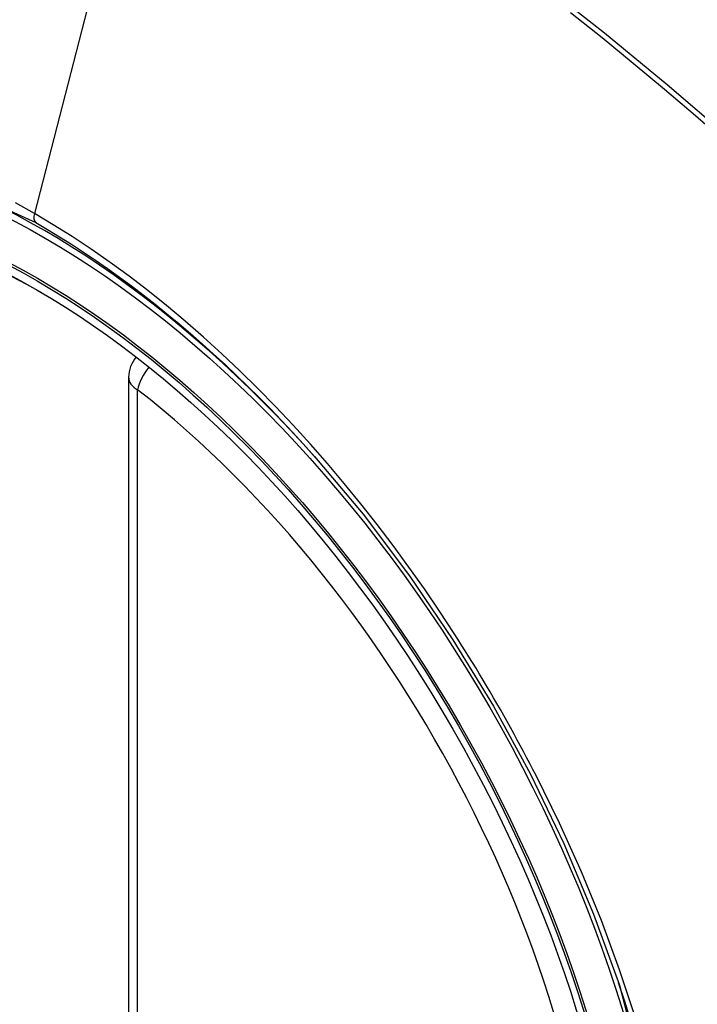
# Model space of a CAD drawing. Header units: inches. Extents: x 20 to 448, y 48 to 213.
# Tile 229 of 235: x 411.547 to 411.808, y 186.777 to 187.156. Entities that reach past the tile are written whole.
import ezdxf

# ---------------------------------------------------------------- set-up
doc = ezdxf.new("R2010")
doc.units = ezdxf.units.IN
doc.header["$MEASUREMENT"] = 0
doc.layers.add('Visible Edges(ANSI)', color=7, linetype='Continuous', lineweight=25)
doc.layers.add('Visible Tangent Edges(ANSI)', color=7, linetype='Continuous', lineweight=25)

msp = doc.modelspace()

# ---------------------------------------------------------------- linework, layer by layer
at = {"layer": 'Visible Edges(ANSI)'}
msp.add_line((411.5892085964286, 187.0179544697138), (411.5892085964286, 186.5332812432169), dxfattribs=at)
at = {"layer": 'Visible Edges(ANSI)', "flags": 128}
msp.add_lwpolyline([(411.6607268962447, 186.9874978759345), (411.6794386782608, 186.9652213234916), (411.6972873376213, 186.9416070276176), (411.714071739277, 186.9169161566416), (411.7296202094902, 186.8914264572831), (411.7438813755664, 186.8652504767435), (411.7567741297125, 186.8385444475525), (411.7682280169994, 186.8114435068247), (411.7781762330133, 186.7840696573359)], dxfattribs=at)
at = {"layer": 'Visible Edges(ANSI)'}
msp.add_arc((411.6010196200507, 187.0179544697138), 0.0118110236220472, 138.7604623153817, 180, dxfattribs=at)
for centre, major_axis, ratio, start_param, end_param in [((411.6622650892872, 186.2902202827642), (-0.6496062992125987, 1.125151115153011), 0.5773502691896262, 5.161526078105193, 5.8340482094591), ((411.5575214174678, 186.7922933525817), (0.1574803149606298, -0.27276390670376), 0.577350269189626, 2.363976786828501, 7.060801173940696)]:
    msp.add_ellipse(centre, major_axis=major_axis, ratio=ratio, start_param=start_param, end_param=end_param, dxfattribs=at)
msp.add_ellipse((411.5540415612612, 186.7902842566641), major_axis=(-0.1599409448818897, 0.2770258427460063), ratio=0.5773502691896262, dxfattribs=at)
at = {"layer": 'Visible Tangent Edges(ANSI)'}
for p, q in [((411.600812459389, 187.2666414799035), (411.5529149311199, 187.0809669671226)), ((411.5926679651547, 186.5284594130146), (411.5926679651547, 187.0131326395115))]:
    msp.add_line(p, q, dxfattribs=at)
at = {"layer": 'Visible Tangent Edges(ANSI)', "flags": 128}
for points in [[(411.8911055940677, 187.0446836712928), (411.8678160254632, 187.0670396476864), (411.8442769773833, 187.0888068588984), (411.8205105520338, 187.1099528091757), (411.7965448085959, 187.1304522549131), (411.7724076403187, 187.1502795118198), (411.7481278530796, 187.1694107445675)], [(411.7593772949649, 187.158259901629), (411.7714441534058, 187.1486092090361), (411.7834742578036, 187.1387845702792), (411.7954640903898, 187.1287891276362), (411.807410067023, 187.1186260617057), (411.819308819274, 187.1082987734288), (411.8311569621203, 187.0978107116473), (411.8429510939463, 187.0871652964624), (411.854688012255, 187.076365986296), (411.8663594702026, 187.0654213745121), (411.8779107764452, 187.054385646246), (411.8895238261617, 187.0430807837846)], [(411.3446435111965, 186.7530775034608), (411.3205096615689, 186.8221492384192), (411.307063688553, 186.8897382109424), (411.3049152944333, 186.9528092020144), (411.3141684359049, 187.0082349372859), (411.3344553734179, 187.0536911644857), (411.3647188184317, 187.0868973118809), (411.4036629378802, 187.1063619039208), (411.4496298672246, 187.1113407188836), (411.5002948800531, 187.1015669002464), (411.5534155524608, 187.0775176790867)], [(411.5529149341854, 187.0809669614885), (411.545606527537, 187.0850607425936)], [(411.7145372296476, 186.9193509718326), (411.70887096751, 186.9279737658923), (411.7030645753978, 186.9364906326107), (411.6971259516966, 186.9448911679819), (411.6910628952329, 186.9531648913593), (411.6848832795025, 186.9613014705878), (411.6785949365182, 186.9692904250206), (411.6722057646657, 186.9771213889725), (411.6657235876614, 186.984783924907), (411.6591556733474, 186.9922686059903), (411.6525021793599, 186.9995777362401), (411.6457654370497, 187.0067096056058), (411.6389492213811, 187.0136598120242), (411.6320574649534, 187.0204240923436), (411.6250939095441, 187.0269980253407), (411.6180624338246, 187.0333773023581), (411.6109668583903, 187.0395575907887), (411.6038109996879, 187.0455345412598), (411.5966024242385, 187.051300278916), (411.5893574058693, 187.0568406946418), (411.5820856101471, 187.062149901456), (411.5747962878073, 187.0672225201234), (411.5674985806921, 187.0720531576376), (411.5602017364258, 187.0766364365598), (411.5529149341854, 187.0809669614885)], [(411.5534155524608, 187.0775176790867), (411.5580166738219, 187.0748118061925), (411.5626234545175, 187.072003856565), (411.5672335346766, 187.0690951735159), (411.5718445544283, 187.0660871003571), (411.5764542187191, 187.062981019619), (411.5810600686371, 187.0597782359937), (411.5856598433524, 187.0564801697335), (411.5902511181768, 187.0530881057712), (411.5948315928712, 187.0496034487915), (411.5993988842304, 187.0460275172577), (411.6039500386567, 187.042362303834), (411.6084795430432, 187.0386128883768), (411.6129857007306, 187.0347810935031), (411.6174674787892, 187.0308679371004), (411.621923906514, 187.0268745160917), (411.6263540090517, 187.022801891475), (411.6307567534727, 187.0186511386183), (411.6351311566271, 187.0144233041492), (411.6394762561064, 187.0101194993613), (411.6437910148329, 187.0057407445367), (411.6480744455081, 187.0012881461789), (411.652325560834, 186.9967627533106), (411.6565433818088, 186.9921656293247), (411.6607268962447, 186.9874978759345)], [(411.7460644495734, 186.8647442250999), (411.7448630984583, 186.8670722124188), (411.743651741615, 186.8693961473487), (411.7424304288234, 186.871715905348), (411.7411991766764, 186.8740314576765), (411.739958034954, 186.8763427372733), (411.7387070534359, 186.8786496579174), (411.7374462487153, 186.8809521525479), (411.7361755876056, 186.8832501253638), (411.7348951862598, 186.8855435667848), (411.7336050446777, 186.8878323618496), (411.7323051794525, 186.8901164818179), (411.7309956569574, 186.8923958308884), (411.729676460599, 186.8946703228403), (411.7283476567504, 186.8969399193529), (411.7270092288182, 186.8992045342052), (411.725661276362, 186.9014641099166), (411.724303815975, 186.9037185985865), (411.7229368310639, 186.9059678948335), (411.7215603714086, 186.9082119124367), (411.720174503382, 186.9104506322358), (411.7187792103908, 186.9126839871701), (411.7173745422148, 186.9149118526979), (411.7159605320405, 186.9171342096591), (411.7145372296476, 186.9193509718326)], [(411.7844599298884, 186.7711063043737), (411.7782315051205, 186.7900189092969), (411.7712354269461, 186.8089345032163), (411.7635236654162, 186.827728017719), (411.7551255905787, 186.8463445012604), (411.7460644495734, 186.8647442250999)], [(411.7781677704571, 186.7840906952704), (411.7958984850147, 186.7155965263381)]]:
    msp.add_lwpolyline(points, dxfattribs=at)
at = {"layer": 'Visible Tangent Edges(ANSI)'}
for centre, major_axis, ratio, start_param, end_param in [((411.5565276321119, 186.791719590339), (-0.1731810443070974, 0.2999583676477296), 0.5773502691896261, 5.055269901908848, 10.65269335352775), ((411.5561994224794, 187.0815358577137), (-0.0024606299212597, -0.0042619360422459), 0.5773502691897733, 5.16111232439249, 6.141288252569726), ((411.6010196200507, 187.0179544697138), (0.0072436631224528, 0.0093289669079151), 0.4708410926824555, 1.514964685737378, 2.428163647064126), ((411.6010196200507, 187.0179544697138), (-0.0118110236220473, -1e-16), 0.577350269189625, 0, 0.7853981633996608), ((411.5564774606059, 186.7916906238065), (0.1505905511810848, -0.2608304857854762), 0.5773502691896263, 5.668550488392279, 8.468616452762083)]:
    msp.add_ellipse(centre, major_axis=major_axis, ratio=ratio, start_param=start_param, end_param=end_param, dxfattribs=at)
for centre, major_axis, ratio in [((411.5571197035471, 186.7920614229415), (0.171107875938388, -0.2963675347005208), 0.5773502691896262), ((411.5541454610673, 186.7903442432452), (-0.1626954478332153, 0.2817967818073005), 0.5773502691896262), ((411.5540415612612, 186.7902842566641), (0.1620986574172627, -0.2807631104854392), 0.5773502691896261)]:
    msp.add_ellipse(centre, major_axis=major_axis, ratio=ratio, dxfattribs=at)

doc.saveas('drawing.dxf')
